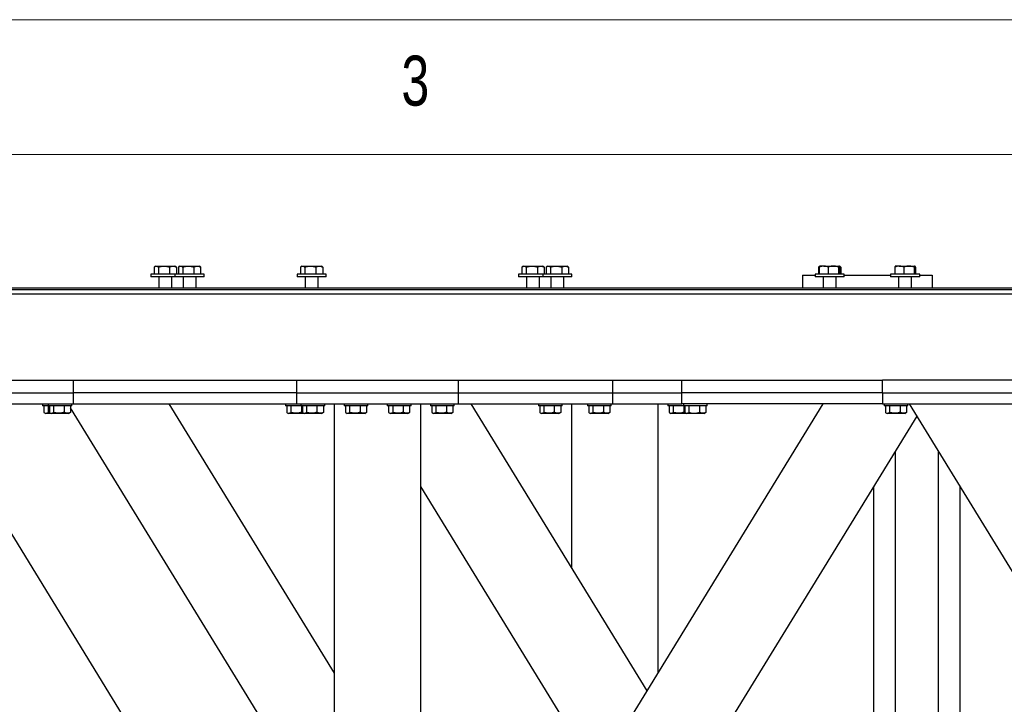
# Model space of a CAD drawing. Header units: millimetres. Extents: x 5 to 589, y 5 to 415.
# Tile 50 of 126: x 107 to 144, y 390 to 415. Entities that reach past the tile are written whole.
import ezdxf

# ---------------------------------------------------------------- set-up
doc = ezdxf.new("R2010")
doc.units = ezdxf.units.MM
doc.layers.add('NOTES', color=6, linetype='Continuous')
doc.layers.add('TRAIT-FORT', color=4, linetype='Continuous', lineweight=25)
doc.styles.add('SLDTEXTSTYLE0', font='TXT', dxfattribs={"width": 0.75})

msp = doc.modelspace()

# ---------------------------------------------------------------- linework, layer by layer
at = {"color": 7, "linetype": 'Continuous', "lineweight": 18}
for p, q in [((589, 415), (5, 415)), ((584, 410), (10, 410))]:
    msp.add_line(p, q, dxfattribs=at)
at = {"layer": 'TRAIT-FORT', "color": 4, "linetype": 'Continuous', "lineweight": 25}
for p, q in [((111.998, 405.837), (111.998, 405.569)), ((112.05, 405.869), (112.02, 405.851)), ((112.05, 405.869), (112.079, 405.869)), ((112.079, 405.869), (112.365, 405.869)), ((112.159, 405.837), (112.159, 405.569)), ((112.365, 405.869), (112.697, 405.869)), ((112.572, 405.837), (112.572, 405.569)), ((112.697, 405.869), (112.77, 405.869)), ((112.801, 405.851), (112.77, 405.869)), ((112.823, 405.837), (112.823, 405.569)), ((112.897, 405.837), (112.897, 405.569)), ((112.95, 405.869), (112.919, 405.851)), ((112.95, 405.869), (112.978, 405.869)), ((112.978, 405.869), (113.264, 405.869)), ((113.058, 405.837), (113.058, 405.569)), ((113.264, 405.869), (113.596, 405.869)), ((113.471, 405.837), (113.471, 405.569)), ((113.596, 405.869), (113.67, 405.869)), ((113.7, 405.851), (113.67, 405.869)), ((113.722, 405.837), (113.722, 405.569)), ((117.424, 405.837), (117.424, 405.569)), ((117.477, 405.869), (117.446, 405.851)), ((117.477, 405.869), (117.505, 405.869)), ((117.505, 405.869), (117.791, 405.869)), ((117.585, 405.837), (117.585, 405.569)), ((117.791, 405.869), (118.123, 405.869)), ((117.998, 405.837), (117.998, 405.569)), ((118.123, 405.869), (118.197, 405.869)), ((118.227, 405.851), (118.197, 405.869)), ((118.249, 405.837), (118.249, 405.569)), ((125.635, 405.837), (125.635, 405.569)), ((125.688, 405.869), (125.657, 405.851)), ((125.688, 405.869), (125.716, 405.869)), ((125.716, 405.869), (126.003, 405.869)), ((125.797, 405.837), (125.797, 405.569)), ((126.003, 405.869), (126.335, 405.869)), ((126.209, 405.837), (126.209, 405.569)), ((126.335, 405.869), (126.408, 405.869)), ((126.439, 405.851), (126.408, 405.869)), ((126.46, 405.837), (126.46, 405.569)), ((126.535, 405.837), (126.535, 405.569)), ((126.587, 405.869), (126.556, 405.851)), ((126.587, 405.869), (126.615, 405.869)), ((126.615, 405.869), (126.902, 405.869)), ((126.696, 405.837), (126.696, 405.569)), ((126.902, 405.869), (127.234, 405.869)), ((127.108, 405.837), (127.108, 405.569)), ((127.234, 405.869), (127.307, 405.869)), ((127.338, 405.851), (127.307, 405.869)), ((127.359, 405.837), (127.359, 405.569)), ((136.63, 405.837), (136.63, 405.569)), ((136.683, 405.869), (136.652, 405.851)), ((136.659, 405.837), (136.659, 405.569)), ((136.825, 405.869), (136.683, 405.869)), ((136.825, 405.869), (137.182, 405.869)), ((136.99, 405.837), (136.99, 405.569)), ((137.182, 405.869), (137.4, 405.869)), ((137.373, 405.837), (137.373, 405.569)), ((137.433, 405.851), (137.403, 405.869)), ((137.419, 405.851), (137.455, 405.837)), ((137.426, 405.837), (137.426, 405.569)), ((137.455, 405.837), (137.455, 405.569)), ((139.459, 405.837), (139.459, 405.569)), ((139.625, 405.869), (139.483, 405.869)), ((139.625, 405.869), (139.982, 405.869)), ((139.79, 405.837), (139.79, 405.569)), ((139.982, 405.869), (140.2, 405.869)), ((140.173, 405.837), (140.173, 405.569)), ((140.226, 405.837), (140.226, 405.569)), ((111.87, 405.569), (111.87, 405.469)), ((112.77, 405.569), (111.87, 405.569)), ((112.77, 405.469), (111.87, 405.469)), ((112.17, 405.469), (112.17, 405.069)), ((112.65, 405.069), (112.65, 405.469)), ((112.77, 405.569), (112.77, 405.469)), ((113.85, 405.569), (112.77, 405.569)), ((113.85, 405.469), (112.77, 405.469)), ((113.07, 405.469), (113.07, 405.069)), ((113.55, 405.069), (113.55, 405.469)), ((113.85, 405.469), (113.85, 405.569)), ((117.297, 405.569), (117.297, 405.469)), ((118.377, 405.569), (117.297, 405.569)), ((118.377, 405.469), (117.297, 405.469)), ((117.597, 405.469), (117.597, 405.069)), ((118.077, 405.069), (118.077, 405.469)), ((118.377, 405.469), (118.377, 405.569)), ((125.508, 405.569), (125.508, 405.469)), ((126.407, 405.569), (125.508, 405.569)), ((126.407, 405.469), (125.508, 405.469)), ((125.808, 405.469), (125.808, 405.069)), ((126.288, 405.069), (126.288, 405.469)), ((126.407, 405.569), (126.407, 405.469)), ((127.487, 405.569), (126.407, 405.569)), ((127.487, 405.469), (126.407, 405.469)), ((126.707, 405.469), (126.707, 405.069)), ((127.187, 405.069), (127.187, 405.469)), ((127.487, 405.469), (127.487, 405.569)), ((136.043, 405.529), (136.043, 405.069)), ((136.043, 405.529), (136.503, 405.529)), ((136.503, 405.569), (136.503, 405.469)), ((137.168, 405.569), (136.503, 405.569)), ((137.168, 405.469), (136.503, 405.469)), ((136.803, 405.469), (136.803, 405.069)), ((137.583, 405.569), (137.168, 405.569)), ((137.583, 405.469), (137.168, 405.469)), ((137.283, 405.069), (137.283, 405.469)), ((137.583, 405.469), (137.583, 405.569)), ((137.583, 405.529), (139.303, 405.529)), ((139.303, 405.569), (139.303, 405.469)), ((139.968, 405.569), (139.303, 405.569)), ((139.968, 405.469), (139.303, 405.469)), ((139.603, 405.469), (139.603, 405.069)), ((140.383, 405.569), (139.968, 405.569)), ((140.383, 405.469), (139.968, 405.469)), ((140.083, 405.069), (140.083, 405.469)), ((140.383, 405.469), (140.383, 405.569)), ((140.383, 405.529), (140.843, 405.529)), ((140.843, 405.529), (140.843, 405.069)), ((81.483, 405.069), (163.083, 405.069)), ((81.483, 405.009), (163.083, 405.009)), ((81.483, 404.849), (163.083, 404.849)), ((105.563, 401.649), (139.003, 401.649)), ((109.003, 401.169), (109.003, 401.649)), ((117.283, 401.169), (117.283, 401.649)), ((123.283, 401.169), (123.283, 401.649)), ((129.003, 401.169), (129.003, 401.649)), ((131.563, 401.169), (131.563, 401.649)), ((139.003, 401.169), (139.003, 401.649)), ((149.003, 401.649), (139.003, 401.649)), ((105.563, 401.169), (109.003, 401.169)), ((109.003, 400.769), (109.003, 401.169)), ((117.283, 401.169), (109.003, 401.169)), ((117.283, 400.769), (117.283, 401.169)), ((117.283, 401.169), (123.283, 401.169)), ((123.283, 400.769), (123.283, 401.169)), ((123.283, 401.169), (129.003, 401.169)), ((129.003, 400.769), (129.003, 401.169)), ((129.003, 401.169), (131.563, 401.169)), ((139.003, 401.169), (131.563, 401.169)), ((131.563, 400.769), (131.563, 401.169)), ((139.003, 401.169), (139.003, 400.769)), ((139.003, 401.169), (149.003, 401.169)), ((105.563, 400.769), (109.003, 400.769)), ((107.863, 400.769), (107.863, 400.689)), ((108.066, 400.689), (107.863, 400.689)), ((107.913, 400.689), (107.913, 400.449)), ((108.063, 400.769), (108.063, 400.689)), ((108.943, 400.689), (108.063, 400.689)), ((108.066, 400.689), (108.066, 400.449)), ((108.113, 400.689), (108.113, 400.449)), ((108.266, 400.689), (108.266, 400.449)), ((108.656, 400.689), (108.656, 400.449)), ((108.892, 400.689), (108.892, 400.449)), ((118.683, 384.672), (108.892, 400.623)), ((108.943, 400.689), (108.943, 400.769)), ((109.003, 400.769), (117.283, 400.769)), ((118.683, 390.79), (112.557, 400.769)), ((116.863, 400.769), (116.863, 400.689)), ((117.443, 400.689), (116.863, 400.689)), ((116.913, 400.689), (116.913, 400.449)), ((117.066, 400.689), (117.066, 400.449)), ((117.283, 400.769), (123.283, 400.769)), ((117.443, 400.769), (117.443, 400.689)), ((118.323, 400.689), (117.443, 400.689)), ((117.456, 400.689), (117.456, 400.449)), ((117.493, 400.689), (117.493, 400.449)), ((117.646, 400.689), (117.646, 400.449)), ((118.036, 400.689), (118.036, 400.449)), ((118.272, 400.689), (118.272, 400.449)), ((118.323, 400.689), (118.323, 400.769)), ((118.683, 380.769), (118.683, 400.769)), ((119.043, 400.769), (119.043, 400.689)), ((119.923, 400.689), (119.043, 400.689)), ((119.093, 400.689), (119.093, 400.449)), ((119.246, 400.689), (119.246, 400.449)), ((119.636, 400.689), (119.636, 400.449)), ((119.872, 400.689), (119.872, 400.449)), ((119.923, 400.689), (119.923, 400.769)), ((120.643, 400.769), (120.643, 400.689)), ((121.523, 400.689), (120.643, 400.689)), ((120.693, 400.689), (120.693, 400.449)), ((120.846, 400.689), (120.846, 400.449)), ((121.236, 400.689), (121.236, 400.449)), ((121.472, 400.689), (121.472, 400.449)), ((121.523, 400.689), (121.523, 400.769)), ((121.883, 380.769), (121.883, 400.769)), ((122.243, 400.769), (122.243, 400.689)), ((123.123, 400.689), (122.243, 400.689)), ((122.293, 400.689), (122.293, 400.449)), ((122.446, 400.689), (122.446, 400.449)), ((122.763, 377.886), (136.808, 400.769)), ((122.836, 400.689), (122.836, 400.449)), ((123.072, 400.689), (123.072, 400.449)), ((123.123, 400.689), (123.123, 400.769)), ((123.283, 400.769), (129.003, 400.769)), ((130.283, 390.138), (123.757, 400.769)), ((126.243, 400.769), (126.243, 400.689)), ((127.123, 400.689), (126.243, 400.689)), ((126.293, 400.689), (126.293, 400.449)), ((126.446, 400.689), (126.446, 400.449)), ((126.836, 400.689), (126.836, 400.449)), ((127.072, 400.689), (127.072, 400.449)), ((127.123, 400.689), (127.123, 400.769)), ((127.483, 394.7), (127.483, 400.769)), ((128.063, 400.769), (128.063, 400.689)), ((128.943, 400.689), (128.063, 400.689)), ((128.113, 400.689), (128.113, 400.449)), ((128.266, 400.689), (128.266, 400.449)), ((128.656, 400.689), (128.656, 400.449)), ((128.892, 400.689), (128.892, 400.449)), ((128.943, 400.689), (128.943, 400.769)), ((129.003, 400.769), (131.563, 400.769)), ((130.683, 390.79), (130.683, 400.769)), ((131.043, 400.769), (131.043, 400.689)), ((131.623, 400.689), (131.043, 400.689)), ((131.093, 400.689), (131.093, 400.449)), ((131.246, 400.689), (131.246, 400.449)), ((139.003, 400.769), (131.563, 400.769)), ((131.623, 400.769), (131.623, 400.689)), ((132.233, 400.689), (131.623, 400.689)), ((131.636, 400.689), (131.636, 400.449)), ((131.673, 400.689), (131.673, 400.449)), ((131.826, 400.689), (131.826, 400.449)), ((132.216, 400.689), (132.216, 400.449)), ((132.503, 400.689), (132.233, 400.689)), ((132.452, 400.689), (132.452, 400.449)), ((132.503, 400.689), (132.503, 400.769)), ((139.003, 400.769), (149.003, 400.769)), ((139.063, 400.769), (139.063, 400.689)), ((139.943, 400.689), (139.063, 400.689)), ((139.113, 400.689), (139.113, 400.449)), ((139.266, 400.689), (139.266, 400.449)), ((139.656, 400.689), (139.656, 400.449)), ((139.892, 400.689), (139.892, 400.449)), ((139.943, 400.689), (139.943, 400.769)), ((157.803, 371.769), (140.003, 400.769)), ((107.933, 400.436), (107.98, 400.409)), ((108.18, 400.409), (107.98, 400.409)), ((108.133, 400.436), (108.18, 400.409)), ((108.826, 400.409), (108.18, 400.409)), ((108.826, 400.409), (108.873, 400.436)), ((108.892, 400.449), (108.872, 400.437)), ((116.933, 400.436), (116.98, 400.409)), ((117.56, 400.409), (116.98, 400.409)), ((117.513, 400.436), (117.56, 400.409)), ((118.206, 400.409), (117.56, 400.409)), ((118.206, 400.409), (118.253, 400.436)), ((118.272, 400.449), (118.252, 400.437)), ((119.113, 400.436), (119.16, 400.409)), ((119.806, 400.409), (119.16, 400.409)), ((119.806, 400.409), (119.853, 400.436)), ((119.872, 400.449), (119.852, 400.437)), ((120.713, 400.436), (120.76, 400.409)), ((121.406, 400.409), (120.76, 400.409)), ((121.406, 400.409), (121.453, 400.436)), ((121.472, 400.449), (121.452, 400.437)), ((122.313, 400.436), (122.36, 400.409)), ((123.006, 400.409), (122.36, 400.409)), ((122.763, 371.769), (140.283, 400.313)), ((123.006, 400.409), (123.053, 400.436)), ((123.072, 400.449), (123.052, 400.437)), ((126.313, 400.436), (126.36, 400.409)), ((127.006, 400.409), (126.36, 400.409)), ((127.006, 400.409), (127.053, 400.436)), ((127.072, 400.449), (127.052, 400.437)), ((128.133, 400.436), (128.18, 400.409)), ((128.826, 400.409), (128.18, 400.409)), ((128.826, 400.409), (128.873, 400.436)), ((128.892, 400.449), (128.872, 400.437)), ((131.113, 400.436), (131.16, 400.409)), ((131.74, 400.409), (131.16, 400.409)), ((131.693, 400.436), (131.74, 400.409)), ((132.023, 400.409), (131.74, 400.409)), ((132.386, 400.409), (132.023, 400.409)), ((132.386, 400.409), (132.433, 400.436)), ((132.452, 400.449), (132.432, 400.437)), ((139.133, 400.436), (139.18, 400.409)), ((139.826, 400.409), (139.18, 400.409)), ((139.826, 400.409), (139.873, 400.436)), ((139.892, 400.449), (139.872, 400.437)), ((117.803, 377.886), (104.16, 400.113)), ((139.483, 372.381), (139.483, 399.01)), ((141.083, 372.381), (141.083, 399.01)), ((128.405, 387.079), (121.883, 397.706)), ((138.683, 380.769), (138.683, 397.706)), ((141.883, 380.769), (141.883, 397.706))]:
    msp.add_line(p, q, dxfattribs=at)
for points, knots in [([(111.998, 405.837), (112.005, 405.842), (112.018, 405.851), (112.038, 405.861), (112.058, 405.868), (112.072, 405.869), (112.079, 405.869)], [0, 0, 0, 0, 0.247269, 0.495363, 0.746874, 1, 1, 1, 1]), ([(112.079, 405.869), (112.081, 405.869), (112.089, 405.869), (112.103, 405.866), (112.128, 405.858), (112.147, 405.845), (112.159, 405.837)], [0, 0, 0, 0, 0.070068, 0.299868, 0.530929, 1, 1, 1, 1]), ([(112.159, 405.837), (112.172, 405.841), (112.199, 405.848), (112.239, 405.857), (112.281, 405.864), (112.323, 405.868), (112.351, 405.869), (112.365, 405.869)], [0, 0, 0, 0, 0.194733, 0.394387, 0.59459, 0.796857, 1, 1, 1, 1]), ([(112.365, 405.869), (112.381, 405.869), (112.41, 405.868), (112.452, 405.863), (112.492, 405.857), (112.532, 405.848), (112.558, 405.841), (112.572, 405.837)], [0, 0, 0, 0, 0.219086, 0.412836, 0.607273, 0.803423, 1, 1, 1, 1]), ([(112.572, 405.837), (112.582, 405.842), (112.602, 405.851), (112.633, 405.861), (112.665, 405.868), (112.687, 405.869), (112.697, 405.869)], [0, 0, 0, 0, 0.247269, 0.495363, 0.746874, 1, 1, 1, 1]), ([(112.697, 405.869), (112.7, 405.869), (112.713, 405.869), (112.736, 405.866), (112.775, 405.858), (112.804, 405.845), (112.823, 405.837)], [0, 0, 0, 0, 0.070068, 0.299868, 0.530929, 1, 1, 1, 1]), ([(112.801, 405.851), (112.802, 405.851), (112.81, 405.847), (112.817, 405.842), (112.823, 405.837)], [0, 0, 0, 0, 0.148264, 1, 1, 1, 1]), ([(112.897, 405.837), (112.904, 405.842), (112.917, 405.851), (112.937, 405.861), (112.957, 405.868), (112.971, 405.869), (112.978, 405.869)], [0, 0, 0, 0, 0.247269, 0.495363, 0.746874, 1, 1, 1, 1]), ([(112.978, 405.869), (112.98, 405.869), (112.988, 405.869), (113.002, 405.866), (113.027, 405.858), (113.046, 405.845), (113.058, 405.837)], [0, 0, 0, 0, 0.070068, 0.299868, 0.530929, 1, 1, 1, 1]), ([(113.058, 405.837), (113.071, 405.841), (113.098, 405.848), (113.138, 405.857), (113.18, 405.864), (113.222, 405.868), (113.25, 405.869), (113.264, 405.869)], [0, 0, 0, 0, 0.194733, 0.394387, 0.59459, 0.796857, 1, 1, 1, 1]), ([(113.264, 405.869), (113.28, 405.869), (113.309, 405.868), (113.351, 405.863), (113.391, 405.857), (113.431, 405.848), (113.457, 405.841), (113.471, 405.837)], [0, 0, 0, 0, 0.219086, 0.412836, 0.607273, 0.803423, 1, 1, 1, 1]), ([(113.471, 405.837), (113.481, 405.842), (113.501, 405.851), (113.532, 405.861), (113.564, 405.868), (113.586, 405.869), (113.596, 405.869)], [0, 0, 0, 0, 0.247269, 0.495363, 0.746874, 1, 1, 1, 1]), ([(113.596, 405.869), (113.599, 405.869), (113.612, 405.869), (113.635, 405.866), (113.674, 405.858), (113.703, 405.845), (113.722, 405.837)], [0, 0, 0, 0, 0.070068, 0.299868, 0.530929, 1, 1, 1, 1]), ([(113.7, 405.851), (113.701, 405.851), (113.709, 405.847), (113.716, 405.842), (113.722, 405.837)], [0, 0, 0, 0, 0.148264, 1, 1, 1, 1]), ([(117.424, 405.837), (117.431, 405.842), (117.444, 405.851), (117.464, 405.861), (117.484, 405.868), (117.498, 405.869), (117.505, 405.869)], [0, 0, 0, 0, 0.247269, 0.495363, 0.746874, 1, 1, 1, 1]), ([(117.505, 405.869), (117.507, 405.869), (117.515, 405.869), (117.529, 405.866), (117.554, 405.858), (117.573, 405.845), (117.585, 405.837)], [0, 0, 0, 0, 0.070068, 0.299868, 0.530929, 1, 1, 1, 1]), ([(117.585, 405.837), (117.598, 405.841), (117.625, 405.848), (117.665, 405.857), (117.707, 405.864), (117.749, 405.868), (117.777, 405.869), (117.791, 405.869)], [0, 0, 0, 0, 0.194733, 0.394387, 0.59459, 0.796857, 1, 1, 1, 1]), ([(117.791, 405.869), (117.807, 405.869), (117.836, 405.868), (117.878, 405.863), (117.918, 405.857), (117.958, 405.848), (117.984, 405.841), (117.998, 405.837)], [0, 0, 0, 0, 0.219086, 0.412836, 0.607273, 0.803423, 1, 1, 1, 1]), ([(117.998, 405.837), (118.008, 405.842), (118.028, 405.851), (118.059, 405.861), (118.091, 405.868), (118.113, 405.869), (118.123, 405.869)], [0, 0, 0, 0, 0.247269, 0.495363, 0.746874, 1, 1, 1, 1]), ([(118.123, 405.869), (118.126, 405.869), (118.139, 405.869), (118.162, 405.866), (118.201, 405.858), (118.23, 405.845), (118.249, 405.837)], [0, 0, 0, 0, 0.070068, 0.299868, 0.530929, 1, 1, 1, 1]), ([(118.227, 405.851), (118.228, 405.851), (118.236, 405.847), (118.243, 405.842), (118.249, 405.837)], [0, 0, 0, 0, 0.148264, 1, 1, 1, 1]), ([(125.635, 405.837), (125.642, 405.842), (125.655, 405.851), (125.675, 405.861), (125.695, 405.868), (125.709, 405.869), (125.716, 405.869)], [0, 0, 0, 0, 0.247269, 0.495363, 0.746874, 1, 1, 1, 1]), ([(125.716, 405.869), (125.718, 405.869), (125.726, 405.869), (125.741, 405.866), (125.766, 405.858), (125.784, 405.845), (125.797, 405.837)], [0, 0, 0, 0, 0.070068, 0.299868, 0.530929, 1, 1, 1, 1]), ([(125.797, 405.837), (125.81, 405.841), (125.836, 405.848), (125.877, 405.857), (125.918, 405.864), (125.96, 405.868), (125.989, 405.869), (126.003, 405.869)], [0, 0, 0, 0, 0.194733, 0.394387, 0.59459, 0.796857, 1, 1, 1, 1]), ([(126.003, 405.869), (126.018, 405.869), (126.047, 405.868), (126.089, 405.863), (126.129, 405.857), (126.169, 405.848), (126.196, 405.841), (126.209, 405.837)], [0, 0, 0, 0, 0.219086, 0.412836, 0.607273, 0.803423, 1, 1, 1, 1]), ([(126.209, 405.837), (126.219, 405.842), (126.24, 405.851), (126.271, 405.861), (126.302, 405.868), (126.324, 405.869), (126.335, 405.869)], [0, 0, 0, 0, 0.247269, 0.495363, 0.746874, 1, 1, 1, 1]), ([(126.335, 405.869), (126.338, 405.869), (126.35, 405.869), (126.373, 405.866), (126.412, 405.858), (126.441, 405.845), (126.46, 405.837)], [0, 0, 0, 0, 0.070068, 0.299868, 0.530929, 1, 1, 1, 1]), ([(126.438, 405.851), (126.44, 405.851), (126.447, 405.847), (126.454, 405.842), (126.46, 405.837)], [0, 0, 0, 0, 0.148264, 1, 1, 1, 1]), ([(126.535, 405.837), (126.541, 405.842), (126.554, 405.851), (126.574, 405.861), (126.594, 405.868), (126.608, 405.869), (126.615, 405.869)], [0, 0, 0, 0, 0.247269, 0.495363, 0.746874, 1, 1, 1, 1]), ([(126.615, 405.869), (126.617, 405.869), (126.625, 405.869), (126.64, 405.866), (126.665, 405.858), (126.683, 405.845), (126.696, 405.837)], [0, 0, 0, 0, 0.070068, 0.299868, 0.530929, 1, 1, 1, 1]), ([(126.696, 405.837), (126.709, 405.841), (126.735, 405.848), (126.776, 405.857), (126.817, 405.864), (126.859, 405.868), (126.888, 405.869), (126.902, 405.869)], [0, 0, 0, 0, 0.194733, 0.394387, 0.59459, 0.796857, 1, 1, 1, 1]), ([(126.902, 405.869), (126.917, 405.869), (126.946, 405.868), (126.988, 405.863), (127.028, 405.857), (127.068, 405.848), (127.095, 405.841), (127.108, 405.837)], [0, 0, 0, 0, 0.219086, 0.412836, 0.607273, 0.803423, 1, 1, 1, 1]), ([(127.108, 405.837), (127.118, 405.842), (127.139, 405.851), (127.17, 405.861), (127.202, 405.868), (127.223, 405.869), (127.234, 405.869)], [0, 0, 0, 0, 0.247269, 0.495363, 0.746874, 1, 1, 1, 1]), ([(127.234, 405.869), (127.237, 405.869), (127.249, 405.869), (127.272, 405.866), (127.311, 405.858), (127.34, 405.845), (127.359, 405.837)], [0, 0, 0, 0, 0.070068, 0.299868, 0.530929, 1, 1, 1, 1]), ([(127.337, 405.851), (127.339, 405.851), (127.346, 405.847), (127.353, 405.842), (127.359, 405.837)], [0, 0, 0, 0, 0.148264, 1, 1, 1, 1]), ([(136.63, 405.837), (136.637, 405.841), (136.65, 405.851), (136.664, 405.859), (136.672, 405.861), (136.673, 405.861)], [0, 0, 0, 0, 0.461459, 0.924458, 1, 1, 1, 1]), ([(136.825, 405.869), (136.821, 405.869), (136.804, 405.869), (136.774, 405.866), (136.736, 405.86), (136.697, 405.85), (136.672, 405.841), (136.659, 405.837)], [0, 0, 0, 0, 0.070056, 0.299813, 0.530831, 0.765026, 1, 1, 1, 1]), ([(136.686, 405.869), (136.685, 405.869), (136.683, 405.869), (136.679, 405.867), (136.673, 405.862), (136.667, 405.853), (136.662, 405.844), (136.659, 405.837)], [0, 0, 0, 0, 0.070057, 0.272063, 0.456849, 0.637533, 1, 1, 1, 1]), ([(136.99, 405.837), (136.977, 405.842), (136.95, 405.851), (136.909, 405.861), (136.867, 405.868), (136.839, 405.869), (136.825, 405.869)], [0, 0, 0, 0, 0.247269, 0.495363, 0.746874, 1, 1, 1, 1]), ([(137.182, 405.869), (137.167, 405.869), (137.141, 405.868), (137.101, 405.863), (137.064, 405.857), (137.027, 405.848), (137.002, 405.841), (136.99, 405.837)], [0, 0, 0, 0, 0.219086, 0.412836, 0.607273, 0.803423, 1, 1, 1, 1]), ([(137.373, 405.837), (137.361, 405.841), (137.337, 405.848), (137.299, 405.857), (137.26, 405.864), (137.221, 405.868), (137.195, 405.869), (137.182, 405.869)], [0, 0, 0, 0, 0.194733, 0.394387, 0.59459, 0.796857, 1, 1, 1, 1]), ([(137.4, 405.869), (137.399, 405.869), (137.397, 405.869), (137.392, 405.866), (137.386, 405.86), (137.379, 405.85), (137.375, 405.841), (137.373, 405.837)], [0, 0, 0, 0, 0.070056, 0.299813, 0.530831, 0.765026, 1, 1, 1, 1]), ([(137.426, 405.837), (137.424, 405.842), (137.42, 405.851), (137.413, 405.861), (137.407, 405.868), (137.402, 405.869), (137.4, 405.869)], [0, 0, 0, 0, 0.247269, 0.495363, 0.746874, 1, 1, 1, 1]), ([(137.433, 405.851), (137.434, 405.851), (137.442, 405.847), (137.449, 405.842), (137.455, 405.837)], [0, 0, 0, 0, 0.148264, 1, 1, 1, 1]), ([(139.625, 405.869), (139.621, 405.869), (139.604, 405.869), (139.574, 405.866), (139.536, 405.86), (139.497, 405.85), (139.472, 405.841), (139.459, 405.837)], [0, 0, 0, 0, 0.070056, 0.299813, 0.530831, 0.765026, 1, 1, 1, 1]), ([(139.486, 405.869), (139.485, 405.869), (139.483, 405.869), (139.479, 405.867), (139.473, 405.862), (139.467, 405.853), (139.462, 405.844), (139.459, 405.837)], [0, 0, 0, 0, 0.070057, 0.272063, 0.456849, 0.637533, 1, 1, 1, 1]), ([(139.79, 405.837), (139.777, 405.842), (139.75, 405.851), (139.709, 405.861), (139.667, 405.868), (139.639, 405.869), (139.625, 405.869)], [0, 0, 0, 0, 0.247269, 0.495363, 0.746874, 1, 1, 1, 1]), ([(139.982, 405.869), (139.967, 405.869), (139.941, 405.868), (139.901, 405.863), (139.864, 405.857), (139.827, 405.848), (139.802, 405.841), (139.79, 405.837)], [0, 0, 0, 0, 0.219086, 0.412836, 0.607273, 0.803423, 1, 1, 1, 1]), ([(140.173, 405.837), (140.161, 405.841), (140.137, 405.848), (140.099, 405.857), (140.06, 405.864), (140.021, 405.868), (139.995, 405.869), (139.982, 405.869)], [0, 0, 0, 0, 0.194733, 0.394387, 0.59459, 0.796857, 1, 1, 1, 1]), ([(140.2, 405.869), (140.199, 405.869), (140.197, 405.869), (140.192, 405.866), (140.186, 405.86), (140.179, 405.85), (140.175, 405.841), (140.173, 405.837)], [0, 0, 0, 0, 0.070056, 0.299813, 0.530831, 0.765026, 1, 1, 1, 1]), ([(140.226, 405.837), (140.224, 405.842), (140.22, 405.851), (140.213, 405.861), (140.207, 405.868), (140.202, 405.869), (140.2, 405.869)], [0, 0, 0, 0, 0.247269, 0.495363, 0.746874, 1, 1, 1, 1]), ([(107.913, 400.449), (107.926, 400.44), (107.953, 400.423), (107.993, 400.416), (108.031, 400.426), (108.054, 400.441), (108.066, 400.449)], [0, 0, 0, 0, 0.264605, 0.534948, 0.765343, 1, 1, 1, 1]), ([(108.138, 400.433), (108.127, 400.435), (108.103, 400.438), (108.079, 400.445), (108.066, 400.449)], [0, 0, 0, 0, 0.4478324, 1, 1, 1, 1]), ([(108.113, 400.449), (108.126, 400.44), (108.153, 400.423), (108.193, 400.416), (108.231, 400.426), (108.254, 400.441), (108.266, 400.449)], [0, 0, 0, 0, 0.264605, 0.534948, 0.765343, 1, 1, 1, 1]), ([(108.656, 400.449), (108.606, 400.437), (108.524, 400.417), (108.405, 400.419), (108.325, 400.433), (108.279, 400.446), (108.266, 400.449)], [0, 0, 0, 0, 0.3855495, 0.6376419, 0.8965462, 1, 1, 1, 1]), ([(108.892, 400.449), (108.872, 400.44), (108.83, 400.423), (108.769, 400.416), (108.71, 400.426), (108.674, 400.441), (108.656, 400.449)], [0, 0, 0, 0, 0.264605, 0.534948, 0.765343, 1, 1, 1, 1]), ([(116.913, 400.449), (116.926, 400.44), (116.953, 400.423), (116.993, 400.416), (117.031, 400.426), (117.054, 400.441), (117.066, 400.449)], [0, 0, 0, 0, 0.264605, 0.534948, 0.765343, 1, 1, 1, 1]), ([(117.456, 400.449), (117.406, 400.437), (117.324, 400.417), (117.205, 400.419), (117.125, 400.433), (117.079, 400.446), (117.066, 400.449)], [0, 0, 0, 0, 0.3855495, 0.6376419, 0.8965462, 1, 1, 1, 1]), ([(117.533, 400.424), (117.526, 400.425), (117.499, 400.429), (117.474, 400.441), (117.456, 400.449)], [0, 0, 0, 0, 0.289517, 1, 1, 1, 1]), ([(117.493, 400.449), (117.506, 400.44), (117.533, 400.423), (117.573, 400.416), (117.611, 400.426), (117.634, 400.441), (117.646, 400.449)], [0, 0, 0, 0, 0.264605, 0.534948, 0.765343, 1, 1, 1, 1]), ([(118.036, 400.449), (117.986, 400.437), (117.904, 400.417), (117.785, 400.419), (117.705, 400.433), (117.659, 400.446), (117.646, 400.449)], [0, 0, 0, 0, 0.3855495, 0.6376419, 0.8965462, 1, 1, 1, 1]), ([(118.272, 400.449), (118.252, 400.44), (118.21, 400.423), (118.149, 400.416), (118.09, 400.426), (118.054, 400.441), (118.036, 400.449)], [0, 0, 0, 0, 0.264605, 0.534948, 0.765343, 1, 1, 1, 1]), ([(119.093, 400.449), (119.106, 400.44), (119.133, 400.423), (119.173, 400.416), (119.211, 400.426), (119.234, 400.441), (119.246, 400.449)], [0, 0, 0, 0, 0.264605, 0.534948, 0.765343, 1, 1, 1, 1]), ([(119.636, 400.449), (119.586, 400.437), (119.504, 400.417), (119.385, 400.419), (119.305, 400.433), (119.259, 400.446), (119.246, 400.449)], [0, 0, 0, 0, 0.385549, 0.637642, 0.896546, 1, 1, 1, 1]), ([(119.872, 400.449), (119.852, 400.44), (119.81, 400.423), (119.749, 400.416), (119.69, 400.426), (119.654, 400.441), (119.636, 400.449)], [0, 0, 0, 0, 0.264605, 0.534948, 0.765343, 1, 1, 1, 1]), ([(120.693, 400.449), (120.706, 400.44), (120.733, 400.423), (120.773, 400.416), (120.811, 400.426), (120.834, 400.441), (120.846, 400.449)], [0, 0, 0, 0, 0.264605, 0.534948, 0.765343, 1, 1, 1, 1]), ([(121.236, 400.449), (121.186, 400.437), (121.104, 400.417), (120.985, 400.419), (120.905, 400.433), (120.859, 400.446), (120.846, 400.449)], [0, 0, 0, 0, 0.385549, 0.637642, 0.896546, 1, 1, 1, 1]), ([(121.472, 400.449), (121.452, 400.44), (121.41, 400.423), (121.349, 400.416), (121.29, 400.426), (121.254, 400.441), (121.236, 400.449)], [0, 0, 0, 0, 0.264605, 0.534948, 0.765343, 1, 1, 1, 1]), ([(122.293, 400.449), (122.306, 400.44), (122.333, 400.423), (122.373, 400.416), (122.411, 400.426), (122.434, 400.441), (122.446, 400.449)], [0, 0, 0, 0, 0.264605, 0.534948, 0.765343, 1, 1, 1, 1]), ([(122.836, 400.449), (122.786, 400.437), (122.704, 400.417), (122.585, 400.419), (122.505, 400.433), (122.459, 400.446), (122.446, 400.449)], [0, 0, 0, 0, 0.385549, 0.637642, 0.896546, 1, 1, 1, 1]), ([(123.072, 400.449), (123.052, 400.44), (123.01, 400.423), (122.949, 400.416), (122.89, 400.426), (122.854, 400.441), (122.836, 400.449)], [0, 0, 0, 0, 0.264605, 0.534948, 0.765343, 1, 1, 1, 1]), ([(126.293, 400.449), (126.306, 400.44), (126.333, 400.423), (126.373, 400.416), (126.411, 400.426), (126.434, 400.441), (126.446, 400.449)], [0, 0, 0, 0, 0.264605, 0.534948, 0.765343, 1, 1, 1, 1]), ([(126.836, 400.449), (126.786, 400.437), (126.704, 400.417), (126.585, 400.419), (126.505, 400.433), (126.459, 400.446), (126.446, 400.449)], [0, 0, 0, 0, 0.385549, 0.637642, 0.896546, 1, 1, 1, 1]), ([(127.072, 400.449), (127.052, 400.44), (127.01, 400.423), (126.949, 400.416), (126.89, 400.426), (126.854, 400.441), (126.836, 400.449)], [0, 0, 0, 0, 0.264605, 0.534948, 0.765343, 1, 1, 1, 1]), ([(128.113, 400.449), (128.126, 400.44), (128.153, 400.423), (128.193, 400.416), (128.231, 400.426), (128.254, 400.441), (128.266, 400.449)], [0, 0, 0, 0, 0.264605, 0.534948, 0.765343, 1, 1, 1, 1]), ([(128.656, 400.449), (128.606, 400.437), (128.524, 400.417), (128.405, 400.419), (128.325, 400.433), (128.279, 400.446), (128.266, 400.449)], [0, 0, 0, 0, 0.385549, 0.637642, 0.896546, 1, 1, 1, 1]), ([(128.892, 400.449), (128.872, 400.44), (128.83, 400.423), (128.769, 400.416), (128.71, 400.426), (128.674, 400.441), (128.656, 400.449)], [0, 0, 0, 0, 0.264605, 0.534948, 0.765343, 1, 1, 1, 1]), ([(131.093, 400.449), (131.106, 400.44), (131.133, 400.423), (131.173, 400.416), (131.211, 400.426), (131.234, 400.441), (131.246, 400.449)], [0, 0, 0, 0, 0.264605, 0.534948, 0.765343, 1, 1, 1, 1]), ([(131.636, 400.449), (131.586, 400.437), (131.504, 400.417), (131.385, 400.419), (131.305, 400.433), (131.259, 400.446), (131.246, 400.449)], [0, 0, 0, 0, 0.385549, 0.637642, 0.896546, 1, 1, 1, 1]), ([(131.713, 400.424), (131.706, 400.425), (131.679, 400.429), (131.654, 400.441), (131.636, 400.449)], [0, 0, 0, 0, 0.289517, 1, 1, 1, 1]), ([(131.673, 400.449), (131.686, 400.44), (131.713, 400.423), (131.753, 400.416), (131.791, 400.426), (131.814, 400.441), (131.826, 400.449)], [0, 0, 0, 0, 0.264605, 0.534948, 0.765343, 1, 1, 1, 1]), ([(131.826, 400.449), (131.876, 400.437), (131.958, 400.417), (132.076, 400.419), (132.156, 400.433), (132.202, 400.446), (132.216, 400.449)], [0, 0, 0, 0, 0.3855495, 0.6376419, 0.8965462, 1, 1, 1, 1]), ([(132.452, 400.449), (132.432, 400.44), (132.39, 400.423), (132.329, 400.416), (132.27, 400.426), (132.234, 400.441), (132.216, 400.449)], [0, 0, 0, 0, 0.264605, 0.534948, 0.765343, 1, 1, 1, 1]), ([(139.113, 400.449), (139.126, 400.44), (139.153, 400.423), (139.193, 400.416), (139.231, 400.426), (139.254, 400.441), (139.266, 400.449)], [0, 0, 0, 0, 0.264605, 0.534948, 0.765343, 1, 1, 1, 1]), ([(139.656, 400.449), (139.606, 400.437), (139.524, 400.417), (139.405, 400.419), (139.325, 400.433), (139.279, 400.446), (139.266, 400.449)], [0, 0, 0, 0, 0.385549, 0.637642, 0.896546, 1, 1, 1, 1]), ([(139.892, 400.449), (139.872, 400.44), (139.83, 400.423), (139.769, 400.416), (139.71, 400.426), (139.674, 400.441), (139.656, 400.449)], [0, 0, 0, 0, 0.264605, 0.534948, 0.765343, 1, 1, 1, 1])]:
    msp.add_open_spline(points, degree=3, knots=knots, dxfattribs=at)

# ---------------------------------------------------------------- texts
at = {"layer": 'NOTES', "color": 211, "insert": (121.167, 413.668), "char_height": 1.852, "attachment_point": 1, "style": 'SLDTEXTSTYLE0'}
msp.add_mtext('3', dxfattribs=at)

doc.saveas('drawing.dxf')
